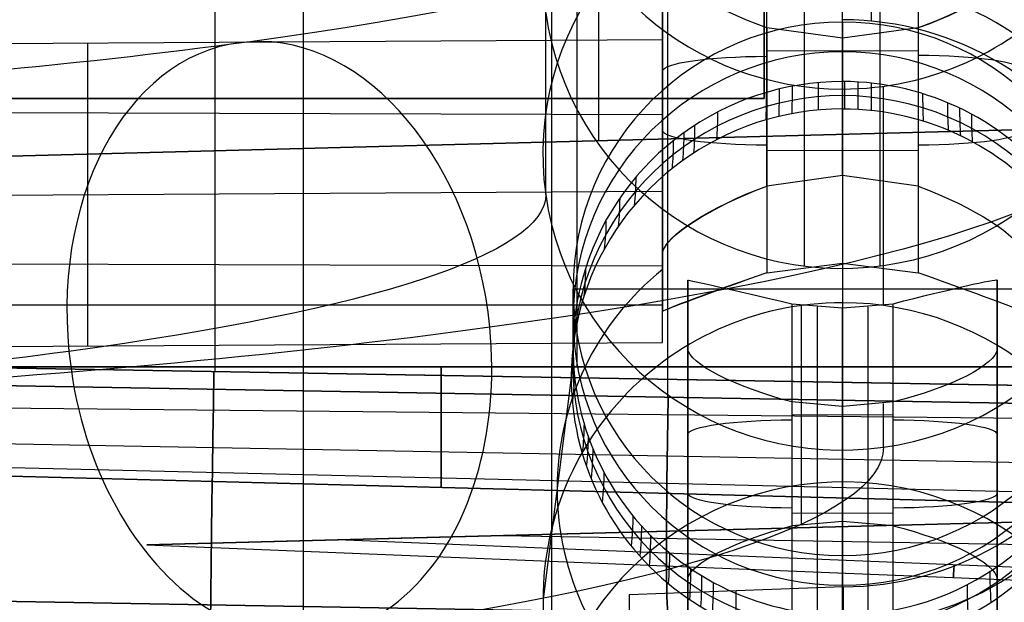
# Model space of a CAD drawing. Extents: x -15 to 7, y 1 to 148.
# Tile 85 of 194: x 1.8 to 4.54, y 125.21 to 126.83. Entities that reach past the tile are written whole.
import ezdxf

# ---------------------------------------------------------------- set-up
doc = ezdxf.new("R2010")
doc.units = 0
doc.layers.add('DEFAULT', color=7, linetype='CONTINUOUS')

msp = doc.modelspace()

# ---------------------------------------------------------------- linework, layer by layer
at = {"layer": 'DEFAULT', "color": 254}
for p, q in [((3.2842, 116.8059, -107.1217), (3.2842, 139.6823, -102.2592)), ((3.6067, 125.7793, -96.392), (3.6067, 132.502, -96.392)), ((3.6067, 125.7793, -80.3415), (3.6067, 132.502, -80.3415)), ((2.348, 125.8511, -79.2135), (2.348, 132.4302, -79.2135)), ((2.348, 125.8511, -97.52), (2.348, 132.4302, -97.52)), ((3.2681, 126.343, -17.8381), (3.2681, 127.3482, -10.587)), ((3.5927, 127.2229, -7.9035), (3.5927, 126.1818, -7.7592)), ((3.5927, 127.1212, -8.5328), (3.5927, 126.0922, -8.5328)), ((3.8822, 126.3669, -7.4822), (3.8822, 127.1202, -7.5866)), ((4.3032, 127.1202, -7.5866), (4.3032, 126.3669, -7.4822)), ((3.9874, 126.3889, -7.4815), (3.9874, 127.0992, -7.58)), ((4.0927, 126.3964, -7.4789), (4.0927, 127.0927, -7.5754)), ((4.198, 126.3889, -7.4815), (4.198, 127.0992, -7.58)), ((3.5927, 126.9963, -9.3063), (3.5927, 126.0182, -9.1707)), ((3.5927, 126.1448, -8.7849), (3.5927, 126.9867, -8.9016)), ((3.5927, 126.9867, -8.9016), (3.5927, 126.7733, -10.4408)), ((3.5927, 126.03, -9.6128), (3.5927, 126.8881, -9.6128)), ((4.0927, 126.6575, -5.3618), (4.0927, 126.8228, -4.1699)), ((4.0927, 126.8228, -4.1699), (4.0927, 125.339, -3.9642)), ((4.0927, 126.7781, -9.5861), (3.8822, 126.8065, -9.5827)), ((3.8822, 126.8065, -9.5827), (3.8822, 126.1257, -9.4883)), ((4.3032, 126.8065, -9.5827), (4.0927, 126.7781, -9.5861)), ((4.3032, 126.8065, -9.5827), (4.3032, 126.1257, -9.4883)), ((3.5927, 126.7733, -10.4408), (0.4841, 126.7544, -10.5769)), ((1.9934, 126.7636, -10.5108), (1.9934, 125.9217, -10.3941)), ((3.5927, 125.9314, -10.3241), (3.5927, 126.7733, -10.4408)), ((3.9874, 126.1458, -9.4948), (3.9874, 126.7854, -9.5835)), ((4.0927, 126.6367, -10.4895), (4.0927, 126.7781, -9.5861)), ((4.0927, 126.7781, -9.5861), (4.0927, 126.1521, -9.4994)), ((4.0927, 126.7781, -9.5861), (4.0927, 126.6367, -10.4895)), ((4.198, 126.1458, -9.4948), (4.198, 126.7854, -9.5835)), ((3.8822, 126.7433, -7.5344), (4.0927, 126.7443, -7.5271)), ((4.0927, 126.7443, -7.5271), (4.3032, 126.7433, -7.5344)), ((4.207, 126.0357, -14.8821), (4.207, 126.6445, -10.4906)), ((3.5927, 126.6206, -9.2542), (3.5927, 126.6206, -7.82)), ((-1.6539, 126.5824, -8.7225), (3.5927, 126.5657, -8.8432)), ((4.0927, 126.5812, -5.9503), (4.0927, 126.3964, -7.4789)), ((3.8822, 126.4663, -9.5355), (4.0927, 126.4653, -9.5428)), ((4.0927, 126.4653, -9.5428), (4.3032, 126.4663, -9.5355)), ((3.5927, 126.459, -10.3972), (3.5927, 126.459, -8.8285)), ((4.0927, 126.3964, -7.4789), (3.8822, 126.3669, -7.4822)), ((4.3032, 126.3669, -7.4822), (4.0927, 126.3964, -7.4789)), ((0.3939, 126.3329, -10.5225), (3.5927, 126.3523, -10.3824)), ((3.5927, 126.1818, -7.7592), (3.5927, 126.0182, -9.1707)), ((-1.4602, 126.1609, -8.6686), (3.5927, 126.1448, -8.7849)), ((3.5927, 125.9314, -10.3241), (3.5927, 126.1448, -8.7849)), ((3.8822, 126.1257, -9.4883), (4.0927, 126.1521, -9.4994)), ((4.0927, 126.1521, -9.4994), (4.0927, 126.0424, -10.4071)), ((4.0927, 126.1521, -9.4994), (4.3032, 126.1257, -9.4883)), ((3.3437, 126.0809, -4.0671), (4.8417, 126.0809, -4.0671)), ((3.3437, 125.9157, -5.259), (3.3437, 126.0809, -4.0671)), ((3.6625, 125.9143, -16.5727), (3.6625, 126.1052, -15.1953)), ((3.6625, 126.1052, -15.1953), (3.6625, 125.2736, -15.08)), ((4.5229, 126.1052, -15.1953), (4.5229, 125.9143, -16.5727)), ((4.5229, 125.2736, -15.08), (4.5229, 126.1052, -15.1953)), ((-0.1777, 126.0367, -9.5647), (3.5927, 126.0367, -9.5647)), ((3.952, 126.0396, -14.8835), (4.0927, 126.0284, -14.877)), ((3.952, 126.0396, -14.8835), (3.952, 125.4216, -14.7979)), ((3.9784, 125.4258, -14.7975), (3.9784, 126.0346, -10.406)), ((4.0223, 126.031, -14.8799), (4.0223, 125.4308, -14.7967)), ((4.0927, 126.0284, -14.877), (4.2334, 126.0396, -14.8835)), ((4.0927, 125.4341, -14.7946), (4.0927, 126.0284, -14.877)), ((4.1631, 126.031, -14.8799), (4.1631, 125.4308, -14.7967)), ((4.2334, 125.4216, -14.7979), (4.2334, 126.0396, -14.8835)), ((3.6625, 125.1702, -15.8264), (3.6625, 126.0177, -15.8264)), ((4.5229, 125.1702, -15.8264), (4.5229, 126.0177, -15.8264)), ((0.4712, 125.9124, -10.4608), (3.5927, 125.9314, -10.3241)), ((4.845, 125.8075, -97.5636), (-0.149, 125.8947, -97.4764)), ((-0.149, 125.8947, -79.257), (4.845, 125.8075, -79.1699)), ((3.6625, 125.0827, -16.4574), (3.6625, 125.9143, -16.5727)), ((4.5229, 125.9143, -16.5727), (4.5229, 125.0827, -16.4574)), ((0.065, 125.8411, -80.4033), (7.1485, 125.7175, -80.2797)), ((7.1485, 125.7175, -96.4538), (0.065, 125.8411, -96.3302)), ((3.3385, 125.8342, -5.8467), (3.2602, 125.2179, -10.2916)), ((3.952, 125.7663, -16.8549), (3.952, 125.1483, -16.7692)), ((4.0927, 125.7538, -16.8581), (3.952, 125.7663, -16.8549)), ((4.0223, 125.7571, -16.856), (4.0223, 125.1569, -16.7728)), ((4.2334, 125.7663, -16.8549), (4.0927, 125.7538, -16.8581)), ((4.0927, 125.1595, -16.7757), (4.0927, 125.7538, -16.8581)), ((4.1631, 125.7571, -16.856), (4.1631, 125.1569, -16.7728)), ((4.207, 125.6403, -17.7339), (4.207, 125.7621, -16.8552)), ((4.2334, 125.1483, -16.7692), (4.2334, 125.7663, -16.8549)), ((3.952, 125.7304, -14.8407), (4.0927, 125.731, -14.8358)), ((4.0927, 125.731, -14.8358), (4.2334, 125.7304, -14.8407)), ((3.6625, 125.5939, -16.5283), (3.6625, 125.5939, -15.1244)), ((4.5229, 125.5939, -16.5283), (4.5229, 125.5939, -15.1244)), ((3.952, 125.4575, -16.812), (4.0927, 125.4568, -16.8169)), ((4.0927, 125.4568, -16.8169), (4.2334, 125.4575, -16.812)), ((4.0927, 125.4341, -14.7946), (3.952, 125.4216, -14.7979)), ((4.2334, 125.4216, -14.7979), (4.0927, 125.4341, -14.7946)), ((4.0927, 125.339, -3.9642), (4.0927, 125.1738, -5.1561)), ((3.6625, 125.2736, -15.08), (3.6625, 125.0827, -16.4574)), ((4.5229, 125.0827, -16.4574), (4.5229, 125.2736, -15.08)), ((7.1485, 125.1176, -80.8796), (0.065, 125.2412, -81.0032)), ((0.065, 125.2412, -95.7303), (7.1485, 125.1176, -95.8539)), ((0.065, 125.2412, -88.3667), (7.1485, 125.1176, -88.3667)), ((7.1485, 125.1176, -80.8796), (0.065, 125.2412, -81.0032)), ((4.0948, 125.2523, -3.8755), (3.5, 125.2296, -3.8776)), ((3.7975, 125.1361, -4.6384), (3.7975, 125.241, -3.8765)), ((4.0948, 125.2523, -3.8755), (4.0948, 125.146, -4.6476)), ((4.0948, 125.146, -4.6476), (4.0948, 125.2523, -3.8755)), ((3.5, 125.2296, -3.8776), (3.5, 124.7119, -3.8058)), ((3.5, 125.2296, -3.8776), (3.5, 125.1261, -4.6293))]:
    msp.add_line(p, q, dxfattribs=at)
at = {"layer": 'DEFAULT', "color": 141}
for p, q in [((3.355, 125.8641, -80.6807), (3.355, 132.4173, -80.6807)), ((3.355, 125.8641, -96.0528), (3.355, 132.4173, -96.0528)), ((3.415, 126.4925, -81.6546), (3.415, 131.7888, -81.6546)), ((3.415, 126.4925, -95.0789), (3.415, 131.7888, -95.0789)), ((0.065, 126.4048, -81.5669), (6.065, 126.5619, -81.724)), ((6.065, 126.5619, -95.0095), (0.065, 126.4048, -95.1666)), ((6.065, 126.5619, -88.3667), (0.065, 126.4048, -88.3667)), ((3.065, 126.4834, -81.6454), (3.065, 126.4834, -95.088)), ((0.065, 125.8641, -80.7669), (6.645, 125.8641, -80.5946)), ((6.645, 125.8641, -96.1389), (0.065, 125.8641, -95.9666)), ((6.645, 125.8641, -96.1389), (0.065, 125.8641, -95.9666)), ((6.645, 125.7003, -80.6277), (0.065, 125.7658, -80.787)), ((6.645, 125.7003, -96.1058), (0.065, 125.7658, -95.9464)), ((6.645, 125.5589, -80.721), (0.065, 125.6807, -80.8428)), ((6.645, 125.5589, -96.0125), (0.065, 125.6807, -95.8907)), ((6.645, 125.4656, -80.8624), (0.065, 125.625, -80.9279)), ((6.645, 125.4656, -95.8711), (0.065, 125.625, -95.8056)), ((6.645, 125.4325, -81.0261), (0.065, 125.6048, -81.0261)), ((0.065, 125.6048, -95.7073), (6.645, 125.4325, -95.7073)), ((6.645, 125.4325, -88.3667), (0.065, 125.6048, -88.3667)), ((6.645, 125.4325, -81.0261), (0.065, 125.6048, -81.0261)), ((3.355, 125.5186, -81.0261), (3.355, 125.5186, -95.7073)), ((2.1587, 125.3686, -93.6017), (5.6212, 125.4593, -93.6017)), ((2.1587, 125.3686, -83.1318), (5.6212, 125.4593, -83.1318)), ((5.6212, 125.4593, -93.8438), (2.6883, 125.3825, -93.6779)), ((2.6883, 125.3825, -93.5254), (5.6212, 125.4593, -93.3596)), ((5.6212, 125.4593, -83.3739), (2.6883, 125.3825, -83.208)), ((2.6883, 125.3825, -83.0556), (5.6212, 125.4593, -82.8897)), ((3.89, 125.414, -93.4575), (3.89, 125.414, -93.7458)), ((3.89, 125.414, -82.9876), (3.89, 125.414, -83.276)), ((2.6883, 125.3825, -93.6779), (2.1587, 125.3686, -93.6017)), ((2.6883, 125.3825, -93.5254), (2.1587, 125.3686, -93.6017)), ((2.6883, 125.3825, -83.208), (2.1587, 125.3686, -83.1318)), ((2.6883, 125.3825, -83.0556), (2.1587, 125.3686, -83.1318)), ((2.1587, 125.3686, -83.1318), (6.645, 125.187, -83.1318)), ((2.1587, 125.3686, -93.6017), (6.645, 125.187, -93.6017)), ((6.645, 125.2223, -83.0556), (2.6883, 125.3825, -83.0556)), ((6.645, 125.2223, -93.5254), (2.6883, 125.3825, -93.5254)), ((6.645, 125.2223, -93.6779), (2.6883, 125.3825, -93.6779)), ((6.645, 125.2223, -83.208), (2.6883, 125.3825, -83.208)), ((3.1461, 125.3945, -93.7038), (6.645, 125.3352, -93.7736)), ((3.1461, 125.3945, -93.4995), (6.645, 125.3352, -93.4297)), ((3.1461, 125.3945, -83.2339), (6.645, 125.3352, -83.3038)), ((3.1461, 125.3945, -83.0297), (6.645, 125.3352, -82.9598))]:
    msp.add_line(p, q, dxfattribs=at)
at = {"layer": 'DEFAULT', "color": 9}
for p, q in [((3.875, 126.6103, -81.7631), (3.875, 131.6903, -81.7631)), ((3.875, 131.6903, -94.9711), (3.875, 126.6103, -94.9711)), ((3.875, 126.8791, -88.3671), (3.875, 126.6103, -88.3671)), ((-2.475, 126.6103, -81.7631), (3.875, 126.6103, -81.7631)), ((3.875, 126.6103, -94.9711), (-2.475, 126.6103, -94.9711)), ((-1.967, 126.6103, -88.3671), (3.875, 126.6103, -88.3671)), ((3.875, 126.6103, -81.7631), (3.875, 126.6103, -94.9711))]:
    msp.add_line(p, q, dxfattribs=at)
at = {"layer": 'DEFAULT', "color": 254, "extrusion": (1, -2.78389e-06, -1.99398e-05)}
msp.add_arc((61.6369, -494.7832, 2.5931), 497.2578, 80.318646, 83.999819, dxfattribs=at)
at = {"layer": 'DEFAULT', "color": 254, "extrusion": (-0.000867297, 0.136835, 0.990593)}
for centre in [(-4.9005, -127.6851, 6.9339), (-4.8862, -125.4202, 6.935)]:
    msp.add_arc(centre, 0.8325, 89.6412, 187.5339, dxfattribs=at)
at = {"layer": 'DEFAULT', "color": 254, "extrusion": (1, 0, 0)}
msp.add_arc((61.766, -493.8639, 4.1725), 493.3027, 82.354711, 82.421411, dxfattribs=at)
at = {"layer": 'DEFAULT', "color": 254, "extrusion": (0.000627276, 0.136406, 0.990653)}
msp.add_arc((-3.5065, -127.7336, 6.8851), 0.8325, 8.1533, 90.2603, dxfattribs=at)
at = {"layer": 'DEFAULT', "color": 254, "extrusion": (-0.007111, 0.137321, 0.990501)}
for centre, start, end in [((-10.6264, -127.3328, -0.3423), 184.957, 4.957), ((-10.6526, -127.3314, 3.3397), 4.957, 184.957), ((-10.6264, -127.3328, -0.3423), 4.957, 184.957), ((-10.5366, -125.0694, 3.3398), 184.957, 4.957)]:
    msp.add_arc(centre, 0.8325, start, end, dxfattribs=at)
at = {"layer": 'DEFAULT', "color": 254, "extrusion": (4.14572e-15, 0.990526, -0.137324)}
msp.add_arc((1.2073, -0.3132, 128.5345), 5.1857, 180.009, 270.4164, dxfattribs=at)
at = {"layer": 'DEFAULT', "color": 254, "extrusion": (0.3357, 0.902913, -0.26843)}
msp.add_arc((40.5614, 23.3678, 118.3707), 0.3309, 268.3419, 352.3875, dxfattribs=at)
at = {"layer": 'DEFAULT', "color": 254, "extrusion": (-0.328338, 0.903228, -0.276358)}
msp.add_arc((-47.375, 23.6513, 115.7705), 0.3318, 187.639, 271.4039, dxfattribs=at)
at = {"layer": 'DEFAULT', "color": 254, "extrusion": (-0.335762, 0.90291, -0.268363)}
msp.add_arc((-48.2409, 22.5932, 115.6216), 0.3309, 187.6121, 271.6604, dxfattribs=at)
at = {"layer": 'DEFAULT', "color": 254, "extrusion": (-0.008727, 0.137319, 0.990488)}
msp.add_arc((-12.0835, -124.9345, 13.3252), 0.849, 86.3962, 266.4004, dxfattribs=at)
at = {"layer": 'DEFAULT', "color": 254, "extrusion": (-1.43094e-15, 0.137324, 0.990526)}
msp.add_arc((-4.0927, -125.4449, 13.2854), 0.749, 270, 90, dxfattribs=at)
at = {"layer": 'DEFAULT', "color": 254, "extrusion": (-1.52702e-14, 0.137324, 0.990526)}
msp.add_arc((-4.0927, -125.4449, 13.2854), 0.749, 90, 270, dxfattribs=at)
at = {"layer": 'DEFAULT', "color": 254, "extrusion": (0.026004, 0.131111, 0.991027)}
msp.add_arc((20.4943, -123.8966, 11.9102), 0.8494, 219.0453, 281.1147, dxfattribs=at)
at = {"layer": 'DEFAULT', "color": 254, "extrusion": (0.704588, 0.097448, 0.702893)}
for start, end in [(266.7615, 86.7615), (86.7615, 266.7615)]:
    msp.add_arc((124.4068, -29.2321, -1.1106), 0.8325, start, end, dxfattribs=at)
at = {"layer": 'DEFAULT', "color": 254, "extrusion": (0, 0.137324, 0.990526)}
msp.add_arc((-4.0927, -125.4449, 12.6838), 0.749, 270, 90, dxfattribs=at)
at = {"layer": 'DEFAULT', "color": 254, "extrusion": (-1.42109e-14, 0.137324, 0.990526)}
msp.add_arc((-4.0927, -125.4449, 12.6838), 0.749, 90, 270, dxfattribs=at)
at = {"layer": 'DEFAULT', "color": 254, "extrusion": (-2.22045e-15, 0.990526, -0.137324)}
for centre, start, end in [((-3.8927, 9.6421, 126.5616), 0, 88), ((-3.8927, 8.2216, 126.5918), 272, 0), ((-3.9625, 2.266, 126.5635), 0, 88), ((-3.9625, 0.8754, 126.5914), 272, 0)]:
    msp.add_arc(centre, 0.3, start, end, dxfattribs=at)
at = {"layer": 'DEFAULT', "color": 254, "extrusion": (-2.66454e-15, 0.990526, -0.137324)}
for centre, start, end in [((-4.2927, 9.6421, 126.5648), 92, 180), ((-4.2927, 8.2216, 126.5918), 180, 268), ((-4.2229, 2.266, 126.5635), 92, 180), ((-4.2229, 0.8754, 126.5914), 180, 268)]:
    msp.add_arc(centre, 0.3, start, end, dxfattribs=at)
at = {"layer": 'DEFAULT', "color": 254, "extrusion": (-2.94012e-13, 0.137324, 0.990526)}
msp.add_arc((-4.0927, -125.4449, 11.7855), 0.7503, 162.6494, 342.6494, dxfattribs=at)
at = {"layer": 'DEFAULT', "color": 254, "extrusion": (2.03371e-08, 0.137324, 0.990526)}
msp.add_arc((-4.0927, -125.4449, 12.0821), 0.749, 270, 342.6494, dxfattribs=at)
at = {"layer": 'DEFAULT', "color": 254, "extrusion": (0.995945, 0.089116, -0.012355)}
msp.add_arc((159.4722, -9.8224, 15.3622), 34, 172.13856, 173.13856, dxfattribs=at)
at = {"layer": 'DEFAULT', "color": 254, "extrusion": (-2.04754e-08, 0.137324, 0.990526)}
msp.add_arc((-4.0927, -125.4449, 12.0821), 0.749, 162.6487, 270.0007, dxfattribs=at)
at = {"layer": 'DEFAULT', "color": 254, "extrusion": (0.99997, -0.007669, 0.001063)}
msp.add_arc((160.3631, -10.034, 3.1213), 34, 172.10718, 173.10719, dxfattribs=at)
at = {"layer": 'DEFAULT', "color": 254, "extrusion": (0.998379, -0.056374, 0.007816)}
msp.add_arc((160.3669, -9.9995, -3.0534), 34, 172.11958, 173.11958, dxfattribs=at)
at = {"layer": 'DEFAULT', "color": 254, "extrusion": (0.959201, 0.280046, -0.038825)}
msp.add_arc((154.1683, -8.313, 39.392), 34, 172.42516, 173.42516, dxfattribs=at)
at = {"layer": 'DEFAULT', "color": 254, "extrusion": (0.972002, 0.232745, -0.032267)}
msp.add_arc((155.9387, -8.8224, 33.454), 34, 172.32527, 173.32527, dxfattribs=at)
at = {"layer": 'DEFAULT', "color": 254, "extrusion": (0.982389, 0.185077, -0.025659)}
msp.add_arc((157.4123, -9.2453, 27.4596), 34, 172.24425, 173.24425, dxfattribs=at)
at = {"layer": 'DEFAULT', "color": 254, "extrusion": (0.994346, -0.105187, 0.014583)}
msp.add_arc((160.071, -9.87, -9.2518), 34, 172.15102, 173.15102, dxfattribs=at)
at = {"layer": 'DEFAULT', "color": 254, "extrusion": (0.954656, -0.29489, 0.040883)}
msp.add_arc((155.9632, -8.4544, -33.4392), 34, 172.46064, 173.46064, dxfattribs=at)
at = {"layer": 'DEFAULT', "color": 254, "extrusion": (-7.71789e-09, 0.137325, 0.990526)}
msp.add_arc((-4.0927, -125.4449, 11.4888), 0.7542, 270, 342.6494, dxfattribs=at)
at = {"layer": 'DEFAULT', "color": 254, "extrusion": (0.885845, 0.459585, -0.063716)}
msp.add_arc((144.374, -5.5579, 61.8295), 34, 172.99847, 173.99847, dxfattribs=at)
at = {"layer": 'DEFAULT', "color": 254, "extrusion": (1.28416e-08, 0.137325, 0.990526)}
msp.add_arc((-4.0927, -125.4449, 11.4888), 0.7541, 162.6488, 270.0007, dxfattribs=at)
at = {"layer": 'DEFAULT', "color": 254, "extrusion": (0.920856, -0.386209, 0.053543)}
msp.add_arc((152.1688, -7.2465, -45.1426), 34, 172.72466, 173.72467, dxfattribs=at)
at = {"layer": 'DEFAULT', "color": 254, "extrusion": (0.90046, -0.430818, 0.059728)}
msp.add_arc((149.8325, -6.5288, -50.8756), 34, 172.88413, 173.88413, dxfattribs=at)
at = {"layer": 'DEFAULT', "color": 254, "extrusion": (5.08284e-15, 0.990526, -0.137324)}
msp.add_arc((1.2073, -0.3132, 127.8242), 6.1246, 179.94515, 270.35255, dxfattribs=at)
at = {"layer": 'DEFAULT', "color": 254, "extrusion": (0.877997, -0.474131, 0.065732)}
msp.add_arc((147.2323, -5.7503, -56.4528), 34, 173.05989, 174.05989, dxfattribs=at)
at = {"layer": 'DEFAULT', "color": 254, "extrusion": (0.836037, 0.543476, -0.075346)}
msp.add_arc((137.8575, -3.8155, 72.25), 34, 173.38856, 174.38856, dxfattribs=at)
at = {"layer": 'DEFAULT', "color": 254, "extrusion": (0.77799, 0.622325, -0.086278)}
msp.add_arc((130.3198, -1.9039, 81.9982), 34, 173.84395, 174.84395, dxfattribs=at)
at = {"layer": 'DEFAULT', "color": 254, "extrusion": (0.807907, 0.583727, -0.080927)}
msp.add_arc((134.199, -2.8734, 77.2325), 34, 173.60914, 174.60914, dxfattribs=at)
at = {"layer": 'DEFAULT', "color": 254, "extrusion": (0.640956, 0.760306, -0.105407)}
msp.add_arc((112.642, 2.1203, 98.912), 34, 174.92199, 175.92199, dxfattribs=at)
at = {"layer": 'DEFAULT', "color": 254, "extrusion": (-0.344597, 0.906136, -0.245299)}
msp.add_arc((-48.5361, 21.0526, 115.0031), 0.3287, 7.4792, 91.8313, dxfattribs=at)
at = {"layer": 'DEFAULT', "color": 254, "extrusion": (-0.354226, 0.905245, -0.234639)}
msp.add_arc((-49.6508, 19.6796, 114.7734), 0.3273, 7.3884, 92.1857, dxfattribs=at)
at = {"layer": 'DEFAULT', "color": 254, "extrusion": (0.354228, 0.905245, -0.234637)}
msp.add_arc((42.0285, 20.3792, 117.6728), 0.3273, 87.8142, 172.6116, dxfattribs=at)
at = {"layer": 'DEFAULT', "color": 254, "extrusion": (1.66716e-14, 0.990526, -0.137324)}
msp.add_arc((1.2073, -0.3132, 127.5956), 4.4754, 180.0751, 270.4825, dxfattribs=at)
at = {"layer": 'DEFAULT', "color": 254, "extrusion": (0.562185, 0.819177, -0.113569)}
msp.add_arc((102.5183, 4.1285, 106.0453), 34, 175.54337, 176.54337, dxfattribs=at)
at = {"layer": 'DEFAULT', "color": 254, "extrusion": (0.478555, 0.869739, -0.120579)}
msp.add_arc((91.7875, 6.019, 112.1064), 34, 176.20423, 177.20423, dxfattribs=at)
at = {"layer": 'DEFAULT', "color": 254, "extrusion": (-1.20287e-14, 0.137324, 0.990526)}
msp.add_arc((-4.0927, -125.4449, 9.2338), 0.7935, 309.0583, 50.9417, dxfattribs=at)
at = {"layer": 'DEFAULT', "color": 254, "extrusion": (-1.94964e-08, 0.137324, 0.990526)}
msp.add_arc((-4.0927, -125.4449, 12.0821), 0.749, 342.6491, 90.0001, dxfattribs=at)
at = {"layer": 'DEFAULT', "color": 254, "extrusion": (0.298218, 0.945455, -0.131076)}
msp.add_arc((68.6932, 9.2524, 120.9574), 34, 177.6325, 178.6325, dxfattribs=at)
at = {"layer": 'DEFAULT', "color": 254, "extrusion": (-0.328338, 0.944344, 0.020215)}
msp.add_arc((-45.11, -11.5378, 117.6395), 0.3318, 273.9301, 357.695, dxfattribs=at)
at = {"layer": 'DEFAULT', "color": 254, "extrusion": (-0.335762, 0.941863, 0.012607)}
msp.add_arc((-46.0301, -10.6388, 117.3699), 0.3309, 273.7811, 357.8294, dxfattribs=at)
at = {"layer": 'DEFAULT', "color": 254, "extrusion": (-0.250234, 0.967759, -0.028717)}
msp.add_arc((-35.6318, -11.7189, 121.3441), 0.3159, 93.474, 179.3822, dxfattribs=at)
at = {"layer": 'DEFAULT', "color": 254, "extrusion": (0.3357, 0.941884, 0.012671)}
msp.add_arc((38.3122, -10.6811, 120.1201), 0.3309, 182.1719, 266.2176, dxfattribs=at)
at = {"layer": 'DEFAULT', "color": 254, "extrusion": (-2.39872e-13, 0.137324, 0.990526)}
msp.add_arc((-4.0927, -125.4449, 11.7855), 0.7503, 342.6494, 162.6494, dxfattribs=at)
at = {"layer": 'DEFAULT', "color": 254, "extrusion": (0.23003, 0.973143, -0.008823)}
msp.add_arc((25.1278, -14.1092, 123.695), 0.3171, 0.8487, 86.3401, dxfattribs=at)
at = {"layer": 'DEFAULT', "color": 254, "extrusion": (-8.68719e-08, 0.137325, 0.990526)}
msp.add_arc((-4.0928, -125.4449, 11.4888), 0.7542, 342.6493, 89.9999, dxfattribs=at)
at = {"layer": 'DEFAULT', "color": 254, "extrusion": (0.000867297, 0.137814, 0.990458)}
msp.add_arc((-3.3046, -125.4645, 7.0661), 0.8325, 270.358, 8.2507, dxfattribs=at)
at = {"layer": 'DEFAULT', "color": 254, "extrusion": (-0.000627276, 0.138242, 0.990398)}
msp.add_arc((-4.6608, -125.4187, 7.1146), 0.8325, 187.6348, 269.7418, dxfattribs=at)
at = {"layer": 'DEFAULT', "color": 254, "extrusion": (0.106439, 0.984899, -0.136544)}
msp.add_arc((44.2052, 11.4312, 125.1679), 34, 179.15458, 180.15458, dxfattribs=at)
at = {"layer": 'DEFAULT', "color": 254, "extrusion": (0.008624, 0.990489, -0.137319)}
msp.add_arc((31.7527, 12.0442, 125.4756), 34, 179.9315, 180.9315, dxfattribs=at)
at = {"layer": 'DEFAULT', "color": 254, "extrusion": (0.250234, 0.939072, -0.235641)}
msp.add_arc((28.5671, 12.812, 123.0643), 0.3159, 269.4556, 355.3638, dxfattribs=at)
at = {"layer": 'DEFAULT', "color": 254, "extrusion": (-0.229916, 0.938837, -0.256366)}
msp.add_arc((-34.0276, 15.0842, 121.4218), 0.3171, 184.5599, 270.0497, dxfattribs=at)
at = {"layer": 'DEFAULT', "color": 141, "extrusion": (1, -3.19483e-15, 3.19482e-15)}
msp.add_arc((125.864, -81.0261, 2.977), 0.3355, 89.9935, 180.0065, dxfattribs=at)
at = {"layer": 'DEFAULT', "color": 141, "extrusion": (1, 0, 0)}
msp.add_arc((125.864, -95.7074, 2.977), 0.3355, 179.9935, 270.0065, dxfattribs=at)
at = {"layer": 'DEFAULT', "color": 254, "extrusion": (0.999695, -0.01745, -0.01745)}
for centre, radius in [((125.8735, -95.7025, 1.85), 1.8), ((125.8233, -95.7527, 3.0939), 0.6)]:
    msp.add_arc(centre, radius, 180, 269.9825, dxfattribs=at)
at = {"layer": 'DEFAULT', "color": 254, "extrusion": (0.999695, -0.01745, 0.01745)}
for centre, radius in [((125.8735, -81.004, -1.2339), 1.8), ((125.8233, -80.9539, 0.0099), 0.6)]:
    msp.add_arc(centre, radius, 90.0175, 180, dxfattribs=at)
at = {"layer": 'DEFAULT', "color": 254, "extrusion": (-0.089972, 0.986509, -0.136767)}
msp.add_arc((19.2342, 12.323, 124.5679), 34, 180.71464, 181.71464, dxfattribs=at)
at = {"layer": 'DEFAULT', "color": 254, "extrusion": (-0.281935, 0.950344, -0.131754)}
msp.add_arc((-5.0134, 11.8954, 119.2022), 34, 182.23837, 183.23837, dxfattribs=at)
at = {"layer": 'DEFAULT', "color": 254, "extrusion": (-0.328715, 0.935482, -0.129693)}
msp.add_arc((-10.8912, 11.5984, 117.1285), 34, 182.60929, 183.60929, dxfattribs=at)
at = {"layer": 'DEFAULT', "color": 254, "extrusion": (2.01827e-08, 0.137324, 0.990526)}
msp.add_arc((-4.0927, -125.4449, 12.0821), 0.749, 90.0009, 162.6488, dxfattribs=at)
at = {"layer": 'DEFAULT', "color": 254, "extrusion": (1.19148e-14, 0.990526, -0.137324)}
msp.add_arc((1.2073, -0.3132, 126.8853), 5.4143, 179.9914, 270.3988, dxfattribs=at)
at = {"layer": 'DEFAULT', "color": 254, "extrusion": (-0.374975, 0.918252, -0.127304)}
msp.add_arc((-16.6894, 11.2309, 114.7572), 34, 182.97589, 183.97589, dxfattribs=at)
at = {"layer": 'DEFAULT', "color": 254, "extrusion": (5.40731e-08, 0.137325, 0.990526)}
msp.add_arc((-4.0926, -125.4449, 11.4888), 0.7542, 90.0002, 162.6496, dxfattribs=at)
at = {"layer": 'DEFAULT', "color": 254, "extrusion": (0.026005, 0.129174, 0.991281)}
msp.add_arc((20.8503, -123.8611, 11.665), 0.8491, 101.2695, 163.3561, dxfattribs=at)
at = {"layer": 'DEFAULT', "color": 254, "extrusion": (-0.46414, 0.87737, -0.121637)}
msp.add_arc((-27.8201, 10.317, 109.2148), 34, 183.68175, 184.68175, dxfattribs=at)
at = {"layer": 'DEFAULT', "color": 254, "extrusion": (-0.627637, 0.771131, -0.106908)}
msp.add_arc((-48.0409, 7.9476, 95.0909), 34, 184.97302, 185.97302, dxfattribs=at)
at = {"layer": 'DEFAULT', "color": 254, "extrusion": (-0.665347, 0.739462, -0.102517)}
msp.add_arc((-52.6617, 7.2758, 90.9259), 34, 185.27018, 186.27018, dxfattribs=at)
at = {"layer": 'DEFAULT', "color": 254, "extrusion": (-0.701283, 0.70613, -0.097896)}
msp.add_arc((-57.0467, 6.5928, 86.5575), 34, 185.55309, 186.55309, dxfattribs=at)
at = {"layer": 'DEFAULT', "color": 254, "extrusion": (-0.250234, 0.939072, -0.235641)}
msp.add_arc((-36.1099, 13.6212, 120.278), 0.3159, 4.6362, 90.5444, dxfattribs=at)
at = {"layer": 'DEFAULT', "color": 254, "extrusion": (0.230081, 0.938842, -0.256199)}
msp.add_arc((25.7416, 16.8464, 122.5163), 0.3171, 89.9467, 175.4388, dxfattribs=at)
at = {"layer": 'DEFAULT', "color": 254, "extrusion": (0.76758, -0.634881, 0.088019)}
msp.add_arc((65.0815, 5.2247, -77.2629), 34, 352.9257, 353.9257, dxfattribs=at)
at = {"layer": 'DEFAULT', "color": 141, "extrusion": (0.999182, -0.040444, 0)}
for centre, start, end in [((125.4534, -83.1318, -0.6688), 130.3336, 180), ((125.4534, -93.6017, -0.6688), 130.3336, 180), ((125.4534, -93.6017, -0.6688), 180, 229.6664), ((125.4534, -83.1318, -0.6688), 180, 229.6664)]:
    msp.add_arc(centre, 0.1, start, end, dxfattribs=at)
at = {"layer": 'DEFAULT', "color": 254, "extrusion": (0.826516, -0.557581, 0.077302)}
msp.add_arc((72.1494, 3.8939, -67.232), 34, 352.4632, 353.4632, dxfattribs=at)
at = {"layer": 'DEFAULT', "color": 254, "extrusion": (0.836157, 0.543294, -0.075321)}
msp.add_arc((68.8375, 4.1832, 72.2274), 34, 352.38762, 353.38762, dxfattribs=at)
at = {"layer": 'DEFAULT', "color": 254, "extrusion": (0.8532, -0.516642, 0.071626)}
msp.add_arc((75.3194, 3.2572, -61.9381), 34, 352.25407, 353.25407, dxfattribs=at)
at = {"layer": 'DEFAULT', "color": 254, "extrusion": (0.877939, -0.474236, 0.065747)}
msp.add_arc((78.2367, 2.6487, -56.4664), 34, 352.06035, 353.06035, dxfattribs=at)
at = {"layer": 'DEFAULT', "color": 254, "extrusion": (0.886042, 0.459213, -0.063664)}
msp.add_arc((75.4203, 2.9084, 61.7833), 34, 351.99693, 352.99693, dxfattribs=at)

doc.saveas('drawing.dxf')
